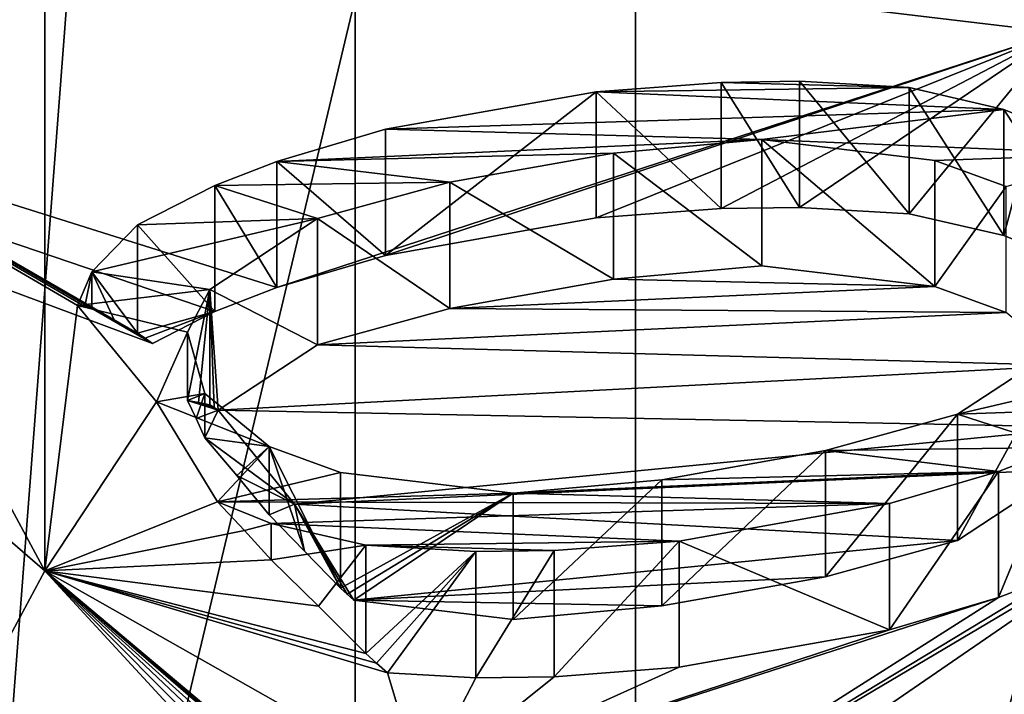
# Model space of a CAD drawing. Header units: millimetres. Extents: x -122 to 122, y -98 to 94.
# Tile 33 of 256: x -63.17 to -59.79, y -60.74 to -58.43. Entities that reach past the tile are written whole.
import ezdxf

# ---------------------------------------------------------------- set-up
doc = ezdxf.new("R2010")
doc.units = ezdxf.units.MM
doc.header["$LTSCALE"] = 26.699852
for name, color, linetype in [('5893', 7, 'CONTINUOUS'), ('5896', 7, 'CONTINUOUS'), ('642', 7, 'CONTINUOUS'), ('644', 7, 'CONTINUOUS'), ('649', 7, 'CONTINUOUS'), ('650', 7, 'CONTINUOUS'), ('651', 7, 'CONTINUOUS'), ('652', 7, 'CONTINUOUS'), ('655', 7, 'CONTINUOUS'), ('659', 7, 'CONTINUOUS'), ('750', 7, 'CONTINUOUS'), ('751', 7, 'CONTINUOUS'), ('752', 7, 'CONTINUOUS'), ('758', 7, 'CONTINUOUS'), ('759', 7, 'CONTINUOUS'), ('760', 7, 'CONTINUOUS'), ('761', 7, 'CONTINUOUS'), ('762', 7, 'CONTINUOUS'), ('763', 7, 'CONTINUOUS'), ('764', 7, 'CONTINUOUS'), ('765', 7, 'CONTINUOUS'), ('766', 7, 'CONTINUOUS'), ('767', 7, 'CONTINUOUS'), ('768', 7, 'CONTINUOUS'), ('769', 7, 'CONTINUOUS'), ('770', 7, 'CONTINUOUS'), ('771', 7, 'CONTINUOUS'), ('772', 7, 'CONTINUOUS'), ('773', 7, 'CONTINUOUS'), ('774', 7, 'CONTINUOUS'), ('775', 7, 'CONTINUOUS'), ('776', 7, 'CONTINUOUS'), ('777', 7, 'CONTINUOUS'), ('778', 7, 'CONTINUOUS'), ('779', 7, 'CONTINUOUS'), ('780', 7, 'CONTINUOUS'), ('781', 7, 'CONTINUOUS'), ('782', 7, 'CONTINUOUS'), ('783', 7, 'CONTINUOUS'), ('784', 7, 'CONTINUOUS'), ('785', 7, 'CONTINUOUS'), ('789', 7, 'CONTINUOUS'), ('790', 7, 'CONTINUOUS'), ('791', 7, 'CONTINUOUS')]:
    doc.layers.add(name, color=color, linetype=linetype)

msp = doc.modelspace()

# ---------------------------------------------------------------- linework, layer by layer
at = {"layer": '5893', "color": 7, "linetype": 'Continuous', "true_color": 0xf5f5f5}
for points in [[(-62.019, -45.4103, -58.6529), (-66.0095, -41.9544, -52.6671), (-62.019, -94.258, -30.4506), (-62.019, -45.4103, -58.6529)], [(-62.019, -94.258, -30.4506), (-66.0095, -41.9544, -52.6671), (-66.0095, -90.8021, -24.4649), (-62.019, -94.258, -30.4506)]]:
    msp.add_3dface(points, dxfattribs=at)
at = {"layer": '5896', "color": 7, "linetype": 'Continuous', "true_color": 0xf5f5f5}
for points in [[(-66.0095, -48.8661, -64.6386), (-62.019, -45.4103, -58.6529), (-66.0095, -97.7139, -36.4364), (-66.0095, -48.8661, -64.6386)], [(-62.019, -45.4103, -58.6529), (-62.019, -94.258, -30.4506), (-66.0095, -97.7139, -36.4364), (-62.019, -45.4103, -58.6529)]]:
    msp.add_3dface(points, dxfattribs=at)
at = {"layer": '642', "color": 7, "linetype": 'Continuous', "true_color": 0xf5f5f5}
for points in [[(-59.6088, -58.4746, -44.181), (-64, -56.2789, -40.3779), (-68.3761, -57.431, -42.3734), (-59.6088, -58.4746, -44.181)], [(-62.2876, -59.3497, -45.6968), (-59.6088, -58.4746, -44.181), (-68.3761, -57.431, -42.3734), (-62.2876, -59.3497, -45.6968)], [(-62.5001, -59.4318, -45.8389), (-62.2876, -59.3497, -45.6968), (-68.3761, -57.431, -42.3734), (-62.5001, -59.4318, -45.8389)], [(-62.7131, -59.5409, -46.0279), (-62.5001, -59.4318, -45.8389), (-68.3761, -57.431, -42.3734), (-62.7131, -59.5409, -46.0279)], [(-61.9147, -59.2391, -45.5051), (-59.6088, -58.4746, -44.181), (-62.2876, -59.3497, -45.6968), (-61.9147, -59.2391, -45.5051)], [(-61.1931, -59.1106, -45.2826), (-59.6088, -58.4746, -44.181), (-61.9147, -59.2391, -45.5051), (-61.1931, -59.1106, -45.2826)], [(-60.7643, -59.0785, -45.2269), (-59.6088, -58.4746, -44.181), (-61.1931, -59.1106, -45.2826), (-60.7643, -59.0785, -45.2269)], [(-60.4958, -59.0749, -45.2207), (-59.6088, -58.4746, -44.181), (-60.7643, -59.0785, -45.2269), (-60.4958, -59.0749, -45.2207)], [(-60.1192, -59.0963, -45.2578), (-59.6088, -58.4746, -44.181), (-60.4958, -59.0749, -45.2207), (-60.1192, -59.0963, -45.2578)], [(-59.7948, -59.1712, -45.3876), (-59.6088, -58.4746, -44.181), (-60.1192, -59.0963, -45.2578), (-59.7948, -59.1712, -45.3876)], [(-59.4145, -59.3247, -45.6533), (-59.6088, -58.4746, -44.181), (-59.7948, -59.1712, -45.3876), (-59.4145, -59.3247, -45.6533)], [(-60.6245, -59.2747, -45.5669), (-61.1335, -59.3212, -45.6473), (-60.0316, -59.3461, -45.6904), (-60.6245, -59.2747, -45.5669)], [(-61.1335, -59.3212, -45.6473), (-61.6947, -59.4211, -45.8203), (-60.0316, -59.3461, -45.6904), (-61.1335, -59.3212, -45.6473)], [(-60.0316, -59.3461, -45.6904), (-61.6947, -59.4211, -45.8203), (-59.7874, -59.4353, -45.845), (-60.0316, -59.3461, -45.6904)], [(-61.6947, -59.4211, -45.8203), (-62.1478, -59.546, -46.0367), (-59.7874, -59.4353, -45.845), (-61.6947, -59.4211, -45.8203)], [(-59.7874, -59.4353, -45.845), (-62.1478, -59.546, -46.0367), (-59.5674, -59.6173, -46.1602), (-59.7874, -59.4353, -45.845)], [(-62.1478, -59.546, -46.0367), (-62.4881, -59.7697, -46.4241), (-59.5674, -59.6173, -46.1602), (-62.1478, -59.546, -46.0367)], [(-59.5674, -59.6173, -46.1602), (-62.4881, -59.7697, -46.4241), (-59.5078, -59.8278, -46.5248), (-59.5674, -59.6173, -46.1602)], [(-59.5078, -59.8278, -46.5248), (-62.4881, -59.7697, -46.4241), (-62.2272, -60.0925, -46.9832), (-59.5078, -59.8278, -46.5248)], [(-59.5843, -59.9741, -46.7782), (-59.5078, -59.8278, -46.5248), (-62.2272, -60.0925, -46.9832), (-59.5843, -59.9741, -46.7782)], [(-59.9535, -60.2168, -47.1985), (-59.5843, -59.9741, -46.7782), (-62.2272, -60.0925, -46.9832), (-59.9535, -60.2168, -47.1985)], [(-62.0232, -60.4223, -47.5545), (-59.9535, -60.2168, -47.1985), (-62.2272, -60.0925, -46.9832), (-62.0232, -60.4223, -47.5545)], [(-61.3632, -61.3973, -49.2433), (-61.1106, -61.416, -49.2756), (-59.3363, -60.1954, -47.1614), (-61.3632, -61.3973, -49.2433)], [(-59.6011, -60.331, -47.3963), (-61.3632, -61.3973, -49.2433), (-59.3363, -60.1954, -47.1614), (-59.6011, -60.331, -47.3963)], [(-61.1106, -61.416, -49.2756), (-58, -61.475, -49.3779), (-59.3363, -60.1954, -47.1614), (-61.1106, -61.416, -49.2756)], [(-60.4066, -60.3417, -47.4149), (-59.9535, -60.2168, -47.1985), (-62.0232, -60.4223, -47.5545), (-60.4066, -60.3417, -47.4149)], [(-60.9678, -60.4416, -47.588), (-60.4066, -60.3417, -47.4149), (-62.0232, -60.4223, -47.5545), (-60.9678, -60.4416, -47.588)], [(-59.8137, -60.413, -47.5385), (-61.3632, -61.3973, -49.2433), (-59.6011, -60.331, -47.3963), (-59.8137, -60.413, -47.5385)], [(-61.7936, -61.0516, -48.6444), (-61.3632, -61.3973, -49.2433), (-59.8137, -60.413, -47.5385), (-61.7936, -61.0516, -48.6444)], [(-60.1866, -60.5237, -47.7301), (-61.7936, -61.0516, -48.6444), (-59.8137, -60.413, -47.5385), (-60.1866, -60.5237, -47.7301)], [(-61.4768, -60.488, -47.6684), (-60.9678, -60.4416, -47.588), (-62.0232, -60.4223, -47.5545), (-61.4768, -60.488, -47.6684)], [(-60.9082, -60.6522, -47.9526), (-61.7936, -61.0516, -48.6444), (-60.1866, -60.5237, -47.7301), (-60.9082, -60.6522, -47.9526)], [(-61.337, -60.6843, -48.0083), (-61.7936, -61.0516, -48.6444), (-60.9082, -60.6522, -47.9526), (-61.337, -60.6843, -48.0083)], [(-61.9084, -60.6707, -47.9847), (-61.7936, -61.0516, -48.6444), (-61.6055, -60.6879, -48.0145), (-61.9084, -60.6707, -47.9847)], [(-61.6055, -60.6879, -48.0145), (-61.7936, -61.0516, -48.6444), (-61.337, -60.6843, -48.0083), (-61.6055, -60.6879, -48.0145)]]:
    msp.add_3dface(points, dxfattribs=at)
at = {"layer": '644', "color": 7, "linetype": 'Continuous', "true_color": 0xf5f5f5}
for points in [[(-61.058, -54.323, -63.5457), (-58, -54.1327, -61.617), (-61.0579, -65.5861, -57.043), (-61.058, -54.323, -63.5457)], [(-61.0579, -65.5861, -57.043), (-58, -54.1327, -61.617), (-58, -64.0109, -55.9138), (-61.0579, -65.5861, -57.043)], [(-64, -66.6712, -58.3779), (-64, -54.9365, -65.1529), (-61.058, -54.323, -63.5457), (-64, -66.6712, -58.3779)], [(-64, -66.6712, -58.3779), (-61.058, -54.323, -63.5457), (-61.0579, -65.5861, -57.043), (-64, -66.6712, -58.3779)]]:
    msp.add_3dface(points, dxfattribs=at)
at = {"layer": '649', "color": 7, "linetype": 'Continuous', "true_color": 0xf5f5f5}
for points in [[(-63.0825, -60.321, -50.0441), (-63.0825, -50.8944, -55.4866), (-66.5413, -53.8897, -60.6747), (-63.0825, -60.321, -50.0441)], [(-64.0093, -62.0504, -53.0395), (-63.0825, -60.321, -50.0441), (-66.5413, -53.8897, -60.6747), (-64.0093, -62.0504, -53.0395)]]:
    msp.add_3dface(points, dxfattribs=at)
at = {"layer": '650', "color": 7, "linetype": 'Continuous', "true_color": 0xf5f5f5}
msp.add_3dface([(-63.0825, -50.8944, -55.4866), (-63.0825, -60.321, -50.0441), (-66.5413, -57.3257, -44.856), (-63.0825, -50.8944, -55.4866)], dxfattribs=at)
at = {"layer": '651', "color": 7, "linetype": 'Continuous', "true_color": 0xf5f5f5}
for points in [[(-62.7131, -59.5409, -46.0279), (-68.3761, -57.431, -42.3734), (-66.5413, -57.3257, -44.856), (-62.7131, -59.5409, -46.0279)], [(-62.7131, -59.5409, -46.0279), (-66.5413, -57.3257, -44.856), (-62.739, -59.5236, -46.0685), (-62.7131, -59.5409, -46.0279)], [(-66.5413, -57.3257, -44.856), (-63.0825, -60.321, -50.0441), (-62.9703, -59.4106, -46.8023), (-66.5413, -57.3257, -44.856)], [(-66.5413, -57.3257, -44.856), (-62.9703, -59.4106, -46.8023), (-62.946, -59.4146, -46.6668), (-66.5413, -57.3257, -44.856)], [(-62.739, -59.5236, -46.0685), (-66.5413, -57.3257, -44.856), (-62.7649, -59.5063, -46.1091), (-62.739, -59.5236, -46.0685)], [(-62.7649, -59.5063, -46.1091), (-66.5413, -57.3257, -44.856), (-62.8436, -59.4621, -46.3209), (-62.7649, -59.5063, -46.1091)], [(-62.8436, -59.4621, -46.3209), (-66.5413, -57.3257, -44.856), (-62.9216, -59.4196, -46.5301), (-62.8436, -59.4621, -46.3209)], [(-62.9216, -59.4196, -46.5301), (-66.5413, -57.3257, -44.856), (-62.946, -59.4146, -46.6668), (-62.9216, -59.4196, -46.5301)], [(-62.9703, -59.4106, -46.8023), (-63.0825, -60.321, -50.0441), (-62.6994, -59.7416, -47.3755), (-62.9703, -59.4106, -46.8023)], [(-62.6994, -59.7416, -47.3755), (-63.0825, -60.321, -50.0441), (-62.4904, -60.0843, -47.9691), (-62.6994, -59.7416, -47.3755)], [(-62.4904, -60.0843, -47.9691), (-63.0825, -60.321, -50.0441), (-62.3987, -60.1829, -47.9976), (-62.4904, -60.0843, -47.9691)], [(-62.3987, -60.1829, -47.9976), (-63.0825, -60.321, -50.0441), (-62.3065, -60.2831, -48.0257), (-62.3987, -60.1829, -47.9976)], [(-62.3065, -60.2831, -48.0257), (-63.0825, -60.321, -50.0441), (-62.145, -60.4428, -48.0196), (-62.3065, -60.2831, -48.0257)], [(-61.7503, -61.4419, -49.3206), (-61.7936, -61.0516, -48.6444), (-63.0825, -60.321, -50.0441), (-61.7503, -61.4419, -49.3206)], [(-61.7503, -61.4419, -49.3206), (-63.0825, -60.321, -50.0441), (-61.7794, -61.42, -49.341), (-61.7503, -61.4419, -49.3206)], [(-61.7936, -61.0516, -48.6444), (-61.9084, -60.6707, -47.9847), (-63.0825, -60.321, -50.0441), (-61.7936, -61.0516, -48.6444)], [(-63.0825, -60.321, -50.0441), (-61.9084, -60.6707, -47.9847), (-61.9452, -60.638, -47.9987), (-63.0825, -60.321, -50.0441)], [(-62.145, -60.4428, -48.0196), (-63.0825, -60.321, -50.0441), (-61.9821, -60.6053, -48.0127), (-62.145, -60.4428, -48.0196)], [(-61.9821, -60.6053, -48.0127), (-63.0825, -60.321, -50.0441), (-61.9452, -60.638, -47.9987), (-61.9821, -60.6053, -48.0127)], [(-61.7794, -61.42, -49.341), (-63.0825, -60.321, -50.0441), (-61.8085, -61.3981, -49.3613), (-61.7794, -61.42, -49.341)], [(-61.8085, -61.3981, -49.3613), (-63.0825, -60.321, -50.0441), (-61.8449, -61.3797, -49.4025), (-61.8085, -61.3981, -49.3613)], [(-61.8449, -61.3797, -49.4025), (-63.0825, -60.321, -50.0441), (-61.8811, -61.3615, -49.4434), (-61.8449, -61.3797, -49.4025)]]:
    msp.add_3dface(points, dxfattribs=at)
at = {"layer": '652', "color": 7, "linetype": 'Continuous', "true_color": 0xf5f5f5}
for points in [[(-62.5635, -59.7987, -47.0332), (-62.4881, -59.7697, -46.4241), (-62.5935, -59.7371, -46.8247), (-62.5635, -59.7987, -47.0332)], [(-62.5935, -59.7371, -46.8247), (-62.4881, -59.7697, -46.4241), (-62.5554, -59.7439, -46.6524), (-62.5935, -59.7371, -46.8247)], [(-62.5338, -59.8645, -47.2373), (-62.4881, -59.7697, -46.4241), (-62.5635, -59.7987, -47.0332), (-62.5338, -59.8645, -47.2373)], [(-62.4881, -59.7697, -46.4241), (-62.5025, -59.761, -46.4511), (-62.5554, -59.7439, -46.6524), (-62.4881, -59.7697, -46.4241)], [(-62.517, -59.7523, -46.478), (-62.5554, -59.7439, -46.6524), (-62.5025, -59.761, -46.4511), (-62.517, -59.7523, -46.478)], [(-62.2272, -60.0925, -46.9832), (-62.4881, -59.7697, -46.4241), (-62.5338, -59.8645, -47.2373), (-62.2272, -60.0925, -46.9832)], [(-62.4242, -59.9942, -47.3718), (-62.2272, -60.0925, -46.9832), (-62.5338, -59.8645, -47.2373), (-62.4242, -59.9942, -47.3718)], [(-62.3139, -60.1296, -47.5046), (-62.2272, -60.0925, -46.9832), (-62.4242, -59.9942, -47.3718), (-62.3139, -60.1296, -47.5046)], [(-62.1922, -60.2537, -47.5355), (-62.2272, -60.0925, -46.9832), (-62.3139, -60.1296, -47.5046), (-62.1922, -60.2537, -47.5355)], [(-62.0232, -60.4223, -47.5545), (-62.2272, -60.0925, -46.9832), (-62.0464, -60.4013, -47.5601), (-62.0232, -60.4223, -47.5545)], [(-62.0464, -60.4013, -47.5601), (-62.2272, -60.0925, -46.9832), (-62.0696, -60.3803, -47.5658), (-62.0464, -60.4013, -47.5601)], [(-62.0696, -60.3803, -47.5658), (-62.2272, -60.0925, -46.9832), (-62.1922, -60.2537, -47.5355), (-62.0696, -60.3803, -47.5658)], [(-63.0825, -60.321, -50.0441), (-64.0093, -62.0504, -53.0395), (-62.2579, -61.2164, -49.9299), (-63.0825, -60.321, -50.0441)], [(-61.8811, -61.3615, -49.4434), (-63.0825, -60.321, -50.0441), (-61.9897, -61.3072, -49.5659), (-61.8811, -61.3615, -49.4434)], [(-63.0825, -60.321, -50.0441), (-62.2579, -61.2164, -49.9299), (-62.178, -61.2346, -49.8092), (-63.0825, -60.321, -50.0441)], [(-61.9897, -61.3072, -49.5659), (-63.0825, -60.321, -50.0441), (-62.0976, -61.2539, -49.6871), (-61.9897, -61.3072, -49.5659)], [(-62.0976, -61.2539, -49.6871), (-63.0825, -60.321, -50.0441), (-62.178, -61.2346, -49.8092), (-62.0976, -61.2539, -49.6871)]]:
    msp.add_3dface(points, dxfattribs=at)
at = {"layer": '655', "color": 7, "linetype": 'Continuous', "true_color": 0xf5f5f5}
for points in [[(-64, -56.2789, -40.3779), (-59.6088, -58.4746, -44.181), (-61.0572, -56.8925, -41.9855), (-64, -56.2789, -40.3779)], [(-59.6088, -58.4746, -44.181), (-58, -57.0827, -43.9138), (-61.0572, -56.8925, -41.9855), (-59.6088, -58.4746, -44.181)]]:
    msp.add_3dface(points, dxfattribs=at)
at = {"layer": '659', "color": 7, "linetype": 'Continuous', "true_color": 0xf5f5f5}
for points in [[(-60.7643, -58.6455, -45.4769), (-61.1931, -58.6776, -45.5326), (-60.1192, -58.6633, -45.5078), (-60.7643, -58.6455, -45.4769)], [(-60.4958, -58.6419, -45.4707), (-60.7643, -58.6455, -45.4769), (-60.1192, -58.6633, -45.5078), (-60.4958, -58.6419, -45.4707)], [(-61.1931, -58.6776, -45.5326), (-61.9147, -58.8061, -45.7551), (-59.7948, -58.7382, -45.6376), (-61.1931, -58.6776, -45.5326)], [(-60.1192, -58.6633, -45.5078), (-61.1931, -58.6776, -45.5326), (-59.7948, -58.7382, -45.6376), (-60.1192, -58.6633, -45.5078)], [(-61.9147, -58.8061, -45.7551), (-60.6245, -58.8417, -45.8169), (-59.7948, -58.7382, -45.6376), (-61.9147, -58.8061, -45.7551)], [(-59.7948, -58.7382, -45.6376), (-60.6245, -58.8417, -45.8169), (-59.4145, -58.8916, -45.9033), (-59.7948, -58.7382, -45.6376)], [(-62.2876, -58.9167, -45.9468), (-60.6245, -58.8417, -45.8169), (-61.9147, -58.8061, -45.7551), (-62.2876, -58.9167, -45.9468)], [(-61.1335, -58.8881, -45.8973), (-60.6245, -58.8417, -45.8169), (-62.2876, -58.9167, -45.9468), (-61.1335, -58.8881, -45.8973)], [(-60.6245, -58.8417, -45.8169), (-60.0316, -58.9131, -45.9404), (-59.4145, -58.8916, -45.9033), (-60.6245, -58.8417, -45.8169)], [(-61.6947, -58.9881, -46.0703), (-61.1335, -58.8881, -45.8973), (-62.2876, -58.9167, -45.9468), (-61.6947, -58.9881, -46.0703)], [(-60.0316, -58.9131, -45.9404), (-59.7874, -59.0023, -46.095), (-59.4145, -58.8916, -45.9033), (-60.0316, -58.9131, -45.9404)], [(-62.5001, -58.9988, -46.0889), (-61.6947, -58.9881, -46.0703), (-62.2876, -58.9167, -45.9468), (-62.5001, -58.9988, -46.0889)], [(-62.7649, -59.1344, -46.3238), (-62.1478, -59.113, -46.2867), (-62.5001, -58.9988, -46.0889), (-62.7649, -59.1344, -46.3238)], [(-62.1478, -59.113, -46.2867), (-61.6947, -58.9881, -46.0703), (-62.5001, -58.9988, -46.0889), (-62.1478, -59.113, -46.2867)], [(-62.517, -59.3557, -46.707), (-62.1478, -59.113, -46.2867), (-62.9216, -59.295, -46.602), (-62.517, -59.3557, -46.707)], [(-62.9216, -59.295, -46.602), (-62.1478, -59.113, -46.2867), (-62.7649, -59.1344, -46.3238), (-62.9216, -59.295, -46.602)], [(-62.9703, -59.4106, -46.8023), (-62.517, -59.3557, -46.707), (-62.9216, -59.295, -46.602), (-62.9703, -59.4106, -46.8023)], [(-62.517, -59.3557, -46.707), (-62.9703, -59.4106, -46.8023), (-62.5935, -59.502, -46.9604), (-62.517, -59.3557, -46.707)], [(-62.9703, -59.4106, -46.8023), (-62.6994, -59.7416, -47.3755), (-62.5935, -59.502, -46.9604), (-62.9703, -59.4106, -46.8023)], [(-62.5935, -59.502, -46.9604), (-62.6994, -59.7416, -47.3755), (-62.5338, -59.7125, -47.3251), (-62.5935, -59.502, -46.9604)], [(-59.5843, -59.5411, -47.0282), (-59.9535, -59.7838, -47.4485), (-59.1797, -59.6018, -47.1333), (-59.5843, -59.5411, -47.0282)], [(-59.1797, -59.6018, -47.1333), (-59.9535, -59.7838, -47.4485), (-59.3363, -59.7623, -47.4114), (-59.1797, -59.6018, -47.1333)], [(-62.5338, -59.7125, -47.3251), (-62.6994, -59.7416, -47.3755), (-62.3139, -59.8945, -47.6403), (-62.5338, -59.7125, -47.3251)], [(-62.6994, -59.7416, -47.3755), (-62.4904, -60.0843, -47.9691), (-62.3139, -59.8945, -47.6403), (-62.6994, -59.7416, -47.3755)], [(-59.3363, -59.7623, -47.4114), (-59.9535, -59.7838, -47.4485), (-59.6011, -59.898, -47.6463), (-59.3363, -59.7623, -47.4114)], [(-59.9535, -59.7838, -47.4485), (-60.4066, -59.9087, -47.6649), (-59.6011, -59.898, -47.6463), (-59.9535, -59.7838, -47.4485)], [(-62.3139, -59.8945, -47.6403), (-62.4904, -60.0843, -47.9691), (-62.0696, -59.9837, -47.7948), (-62.3139, -59.8945, -47.6403)], [(-60.4066, -59.9087, -47.6649), (-60.9678, -60.0086, -47.838), (-59.8137, -59.98, -47.7885), (-60.4066, -59.9087, -47.6649)], [(-59.6011, -59.898, -47.6463), (-60.4066, -59.9087, -47.6649), (-59.8137, -59.98, -47.7885), (-59.6011, -59.898, -47.6463)], [(-62.0696, -59.9837, -47.7948), (-62.4904, -60.0843, -47.9691), (-61.4768, -60.055, -47.9184), (-62.0696, -59.9837, -47.7948)], [(-60.9678, -60.0086, -47.838), (-61.4768, -60.055, -47.9184), (-59.8137, -59.98, -47.7885), (-60.9678, -60.0086, -47.838)], [(-59.8137, -59.98, -47.7885), (-61.4768, -60.055, -47.9184), (-60.1866, -60.0907, -47.9801), (-59.8137, -59.98, -47.7885)], [(-61.4768, -60.055, -47.9184), (-62.4904, -60.0843, -47.9691), (-60.1866, -60.0907, -47.9801), (-61.4768, -60.055, -47.9184)], [(-60.1866, -60.0907, -47.9801), (-62.4904, -60.0843, -47.9691), (-62.3065, -60.1585, -48.0977), (-60.1866, -60.0907, -47.9801)], [(-60.9082, -60.2192, -48.2026), (-60.1866, -60.0907, -47.9801), (-62.3065, -60.1585, -48.0977), (-60.9082, -60.2192, -48.2026)], [(-61.9821, -60.2335, -48.2274), (-60.9082, -60.2192, -48.2026), (-62.3065, -60.1585, -48.0977), (-61.9821, -60.2335, -48.2274)], [(-61.337, -60.2513, -48.2583), (-60.9082, -60.2192, -48.2026), (-61.9821, -60.2335, -48.2274), (-61.337, -60.2513, -48.2583)], [(-61.6055, -60.2549, -48.2645), (-61.337, -60.2513, -48.2583), (-61.9821, -60.2335, -48.2274), (-61.6055, -60.2549, -48.2645)]]:
    msp.add_3dface(points, dxfattribs=at)
at = {"layer": '750', "color": 7, "linetype": 'Continuous', "true_color": 0xf5f5f5}
for points in [[(-60.1866, -60.5237, -47.7301), (-60.1866, -60.0907, -47.9801), (-60.9082, -60.2192, -48.2026), (-60.1866, -60.5237, -47.7301)], [(-60.9082, -60.6522, -47.9526), (-60.1866, -60.5237, -47.7301), (-60.9082, -60.2192, -48.2026), (-60.9082, -60.6522, -47.9526)]]:
    msp.add_3dface(points, dxfattribs=at)
at = {"layer": '751', "color": 7, "linetype": 'Continuous', "true_color": 0xf5f5f5}
for points in [[(-60.1866, -60.5237, -47.7301), (-59.8137, -60.413, -47.5385), (-59.8137, -59.98, -47.7885), (-60.1866, -60.5237, -47.7301)], [(-60.1866, -60.5237, -47.7301), (-59.8137, -59.98, -47.7885), (-60.1866, -60.0907, -47.9801), (-60.1866, -60.5237, -47.7301)]]:
    msp.add_3dface(points, dxfattribs=at)
at = {"layer": '752', "color": 7, "linetype": 'Continuous', "true_color": 0xf5f5f5}
for points in [[(-59.8137, -60.413, -47.5385), (-59.6011, -60.331, -47.3963), (-59.6011, -59.898, -47.6463), (-59.8137, -60.413, -47.5385)], [(-59.8137, -60.413, -47.5385), (-59.6011, -59.898, -47.6463), (-59.8137, -59.98, -47.7885), (-59.8137, -60.413, -47.5385)]]:
    msp.add_3dface(points, dxfattribs=at)
at = {"layer": '758', "color": 7, "linetype": 'Continuous', "true_color": 0xf5f5f5}
for points in [[(-59.4145, -59.3247, -45.6533), (-59.7948, -59.1712, -45.3876), (-59.7948, -58.7382, -45.6376), (-59.4145, -59.3247, -45.6533)], [(-59.4145, -59.3247, -45.6533), (-59.7948, -58.7382, -45.6376), (-59.4145, -58.8916, -45.9033), (-59.4145, -59.3247, -45.6533)]]:
    msp.add_3dface(points, dxfattribs=at)
at = {"layer": '759', "color": 7, "linetype": 'Continuous', "true_color": 0xf5f5f5}
for points in [[(-59.7948, -59.1712, -45.3876), (-60.1192, -59.0963, -45.2578), (-60.1192, -58.6633, -45.5078), (-59.7948, -59.1712, -45.3876)], [(-59.7948, -59.1712, -45.3876), (-60.1192, -58.6633, -45.5078), (-59.7948, -58.7382, -45.6376), (-59.7948, -59.1712, -45.3876)]]:
    msp.add_3dface(points, dxfattribs=at)
at = {"layer": '760', "color": 7, "linetype": 'Continuous', "true_color": 0xf5f5f5}
for points in [[(-60.1192, -59.0963, -45.2578), (-60.4958, -59.0749, -45.2207), (-60.4958, -58.6419, -45.4707), (-60.1192, -59.0963, -45.2578)], [(-60.1192, -59.0963, -45.2578), (-60.4958, -58.6419, -45.4707), (-60.1192, -58.6633, -45.5078), (-60.1192, -59.0963, -45.2578)]]:
    msp.add_3dface(points, dxfattribs=at)
at = {"layer": '761', "color": 7, "linetype": 'Continuous', "true_color": 0xf5f5f5}
for points in [[(-60.4958, -59.0749, -45.2207), (-60.7643, -58.6455, -45.4769), (-60.4958, -58.6419, -45.4707), (-60.4958, -59.0749, -45.2207)], [(-60.4958, -59.0749, -45.2207), (-60.7643, -59.0785, -45.2269), (-60.7643, -58.6455, -45.4769), (-60.4958, -59.0749, -45.2207)]]:
    msp.add_3dface(points, dxfattribs=at)
at = {"layer": '762', "color": 7, "linetype": 'Continuous', "true_color": 0xf5f5f5}
for points in [[(-60.7643, -59.0785, -45.2269), (-61.1931, -58.6776, -45.5326), (-60.7643, -58.6455, -45.4769), (-60.7643, -59.0785, -45.2269)], [(-60.7643, -59.0785, -45.2269), (-61.1931, -59.1106, -45.2826), (-61.1931, -58.6776, -45.5326), (-60.7643, -59.0785, -45.2269)]]:
    msp.add_3dface(points, dxfattribs=at)
at = {"layer": '763', "color": 7, "linetype": 'Continuous', "true_color": 0xf5f5f5}
for points in [[(-61.1931, -59.1106, -45.2826), (-61.9147, -59.2391, -45.5051), (-61.1931, -58.6776, -45.5326), (-61.1931, -59.1106, -45.2826)], [(-61.9147, -59.2391, -45.5051), (-61.9147, -58.8061, -45.7551), (-61.1931, -58.6776, -45.5326), (-61.9147, -59.2391, -45.5051)]]:
    msp.add_3dface(points, dxfattribs=at)
at = {"layer": '764', "color": 7, "linetype": 'Continuous', "true_color": 0xf5f5f5}
for points in [[(-61.9147, -59.2391, -45.5051), (-62.2876, -58.9167, -45.9468), (-61.9147, -58.8061, -45.7551), (-61.9147, -59.2391, -45.5051)], [(-61.9147, -59.2391, -45.5051), (-62.2876, -59.3497, -45.6968), (-62.2876, -58.9167, -45.9468), (-61.9147, -59.2391, -45.5051)]]:
    msp.add_3dface(points, dxfattribs=at)
at = {"layer": '765', "color": 7, "linetype": 'Continuous', "true_color": 0xf5f5f5}
for points in [[(-62.2876, -59.3497, -45.6968), (-62.5001, -58.9988, -46.0889), (-62.2876, -58.9167, -45.9468), (-62.2876, -59.3497, -45.6968)], [(-62.2876, -59.3497, -45.6968), (-62.5001, -59.4318, -45.8389), (-62.5001, -58.9988, -46.0889), (-62.2876, -59.3497, -45.6968)]]:
    msp.add_3dface(points, dxfattribs=at)
at = {"layer": '766', "color": 7, "linetype": 'Continuous', "true_color": 0xf5f5f5}
for points in [[(-62.5001, -59.4318, -45.8389), (-62.7649, -59.1344, -46.3238), (-62.5001, -58.9988, -46.0889), (-62.5001, -59.4318, -45.8389)], [(-62.5001, -59.4318, -45.8389), (-62.7649, -59.5063, -46.1091), (-62.7649, -59.1344, -46.3238), (-62.5001, -59.4318, -45.8389)], [(-62.5001, -59.4318, -45.8389), (-62.739, -59.5236, -46.0685), (-62.7649, -59.5063, -46.1091), (-62.5001, -59.4318, -45.8389)], [(-62.5001, -59.4318, -45.8389), (-62.7131, -59.5409, -46.0279), (-62.739, -59.5236, -46.0685), (-62.5001, -59.4318, -45.8389)]]:
    msp.add_3dface(points, dxfattribs=at)
at = {"layer": '767', "color": 7, "linetype": 'Continuous', "true_color": 0xf5f5f5}
for points in [[(-62.7649, -59.5063, -46.1091), (-62.9216, -59.295, -46.602), (-62.7649, -59.1344, -46.3238), (-62.7649, -59.5063, -46.1091)], [(-62.7649, -59.5063, -46.1091), (-62.8436, -59.4621, -46.3209), (-62.9216, -59.295, -46.602), (-62.7649, -59.5063, -46.1091)], [(-62.8436, -59.4621, -46.3209), (-62.9216, -59.4196, -46.5301), (-62.9216, -59.295, -46.602), (-62.8436, -59.4621, -46.3209)]]:
    msp.add_3dface(points, dxfattribs=at)
at = {"layer": '768', "color": 7, "linetype": 'Continuous', "true_color": 0xf5f5f5}
for points in [[(-62.946, -59.4146, -46.6668), (-62.9703, -59.4106, -46.8023), (-62.9216, -59.295, -46.602), (-62.946, -59.4146, -46.6668)], [(-62.9216, -59.4196, -46.5301), (-62.946, -59.4146, -46.6668), (-62.9216, -59.295, -46.602), (-62.9216, -59.4196, -46.5301)]]:
    msp.add_3dface(points, dxfattribs=at)
at = {"layer": '769', "color": 7, "linetype": 'Continuous', "true_color": 0xf5f5f5}
for points in [[(-62.4904, -60.0843, -47.9691), (-62.3987, -60.1829, -47.9976), (-62.3065, -60.1585, -48.0977), (-62.4904, -60.0843, -47.9691)], [(-62.3987, -60.1829, -47.9976), (-62.3065, -60.2831, -48.0257), (-62.3065, -60.1585, -48.0977), (-62.3987, -60.1829, -47.9976)]]:
    msp.add_3dface(points, dxfattribs=at)
at = {"layer": '770', "color": 7, "linetype": 'Continuous', "true_color": 0xf5f5f5}
for points in [[(-62.3065, -60.2831, -48.0257), (-61.9821, -60.2335, -48.2274), (-62.3065, -60.1585, -48.0977), (-62.3065, -60.2831, -48.0257)], [(-62.3065, -60.2831, -48.0257), (-62.145, -60.4428, -48.0196), (-61.9821, -60.2335, -48.2274), (-62.3065, -60.2831, -48.0257)], [(-62.145, -60.4428, -48.0196), (-61.9821, -60.6053, -48.0127), (-61.9821, -60.2335, -48.2274), (-62.145, -60.4428, -48.0196)]]:
    msp.add_3dface(points, dxfattribs=at)
at = {"layer": '771', "color": 7, "linetype": 'Continuous', "true_color": 0xf5f5f5}
for points in [[(-61.9821, -60.6053, -48.0127), (-61.6055, -60.2549, -48.2645), (-61.9821, -60.2335, -48.2274), (-61.9821, -60.6053, -48.0127)], [(-61.9821, -60.6053, -48.0127), (-61.9452, -60.638, -47.9987), (-61.6055, -60.2549, -48.2645), (-61.9821, -60.6053, -48.0127)], [(-61.9452, -60.638, -47.9987), (-61.9084, -60.6707, -47.9847), (-61.6055, -60.2549, -48.2645), (-61.9452, -60.638, -47.9987)], [(-61.9084, -60.6707, -47.9847), (-61.6055, -60.6879, -48.0145), (-61.6055, -60.2549, -48.2645), (-61.9084, -60.6707, -47.9847)]]:
    msp.add_3dface(points, dxfattribs=at)
at = {"layer": '772', "color": 7, "linetype": 'Continuous', "true_color": 0xf5f5f5}
for points in [[(-61.6055, -60.6879, -48.0145), (-61.337, -60.6843, -48.0083), (-61.337, -60.2513, -48.2583), (-61.6055, -60.6879, -48.0145)], [(-61.6055, -60.6879, -48.0145), (-61.337, -60.2513, -48.2583), (-61.6055, -60.2549, -48.2645), (-61.6055, -60.6879, -48.0145)]]:
    msp.add_3dface(points, dxfattribs=at)
at = {"layer": '773', "color": 7, "linetype": 'Continuous', "true_color": 0xf5f5f5}
for points in [[(-61.337, -60.6843, -48.0083), (-60.9082, -60.6522, -47.9526), (-60.9082, -60.2192, -48.2026), (-61.337, -60.6843, -48.0083)], [(-61.337, -60.6843, -48.0083), (-60.9082, -60.2192, -48.2026), (-61.337, -60.2513, -48.2583), (-61.337, -60.6843, -48.0083)]]:
    msp.add_3dface(points, dxfattribs=at)
at = {"layer": '774', "color": 7, "linetype": 'Continuous', "true_color": 0xf5f5f5}
for points in [[(-60.9678, -60.4416, -47.588), (-61.4768, -60.488, -47.6684), (-60.9678, -60.0086, -47.838), (-60.9678, -60.4416, -47.588)], [(-60.9678, -60.0086, -47.838), (-61.4768, -60.488, -47.6684), (-61.4768, -60.055, -47.9184), (-60.9678, -60.0086, -47.838)]]:
    msp.add_3dface(points, dxfattribs=at)
at = {"layer": '775', "color": 7, "linetype": 'Continuous', "true_color": 0xf5f5f5}
for points in [[(-62.0696, -60.3803, -47.5658), (-62.0696, -59.9837, -47.7948), (-61.4768, -60.055, -47.9184), (-62.0696, -60.3803, -47.5658)], [(-62.0464, -60.4013, -47.5601), (-62.0696, -60.3803, -47.5658), (-61.4768, -60.055, -47.9184), (-62.0464, -60.4013, -47.5601)], [(-62.0232, -60.4223, -47.5545), (-62.0464, -60.4013, -47.5601), (-61.4768, -60.055, -47.9184), (-62.0232, -60.4223, -47.5545)], [(-61.4768, -60.488, -47.6684), (-62.0232, -60.4223, -47.5545), (-61.4768, -60.055, -47.9184), (-61.4768, -60.488, -47.6684)]]:
    msp.add_3dface(points, dxfattribs=at)
at = {"layer": '776', "color": 7, "linetype": 'Continuous', "true_color": 0xf5f5f5}
for points in [[(-62.0696, -60.3803, -47.5658), (-62.1922, -60.2537, -47.5355), (-62.3139, -59.8945, -47.6403), (-62.0696, -60.3803, -47.5658)], [(-62.0696, -60.3803, -47.5658), (-62.3139, -59.8945, -47.6403), (-62.0696, -59.9837, -47.7948), (-62.0696, -60.3803, -47.5658)], [(-62.1922, -60.2537, -47.5355), (-62.3139, -60.1296, -47.5046), (-62.3139, -59.8945, -47.6403), (-62.1922, -60.2537, -47.5355)]]:
    msp.add_3dface(points, dxfattribs=at)
at = {"layer": '777', "color": 7, "linetype": 'Continuous', "true_color": 0xf5f5f5}
for points in [[(-62.5338, -59.8645, -47.2373), (-62.5338, -59.7125, -47.3251), (-62.3139, -59.8945, -47.6403), (-62.5338, -59.8645, -47.2373)], [(-62.4242, -59.9942, -47.3718), (-62.5338, -59.8645, -47.2373), (-62.3139, -59.8945, -47.6403), (-62.4242, -59.9942, -47.3718)], [(-62.3139, -60.1296, -47.5046), (-62.4242, -59.9942, -47.3718), (-62.3139, -59.8945, -47.6403), (-62.3139, -60.1296, -47.5046)]]:
    msp.add_3dface(points, dxfattribs=at)
at = {"layer": '778', "color": 7, "linetype": 'Continuous', "true_color": 0xf5f5f5}
for points in [[(-62.5935, -59.7371, -46.8247), (-62.5935, -59.502, -46.9604), (-62.5338, -59.7125, -47.3251), (-62.5935, -59.7371, -46.8247)], [(-62.5635, -59.7987, -47.0332), (-62.5935, -59.7371, -46.8247), (-62.5338, -59.7125, -47.3251), (-62.5635, -59.7987, -47.0332)], [(-62.5338, -59.8645, -47.2373), (-62.5635, -59.7987, -47.0332), (-62.5338, -59.7125, -47.3251), (-62.5338, -59.8645, -47.2373)]]:
    msp.add_3dface(points, dxfattribs=at)
at = {"layer": '779', "color": 7, "linetype": 'Continuous', "true_color": 0xf5f5f5}
for points in [[(-62.5935, -59.7371, -46.8247), (-62.5554, -59.7439, -46.6524), (-62.517, -59.3557, -46.707), (-62.5935, -59.7371, -46.8247)], [(-62.5935, -59.7371, -46.8247), (-62.517, -59.3557, -46.707), (-62.5935, -59.502, -46.9604), (-62.5935, -59.7371, -46.8247)], [(-62.5554, -59.7439, -46.6524), (-62.517, -59.7523, -46.478), (-62.517, -59.3557, -46.707), (-62.5554, -59.7439, -46.6524)]]:
    msp.add_3dface(points, dxfattribs=at)
at = {"layer": '780', "color": 7, "linetype": 'Continuous', "true_color": 0xf5f5f5}
for points in [[(-62.1478, -59.546, -46.0367), (-62.1478, -59.113, -46.2867), (-62.517, -59.3557, -46.707), (-62.1478, -59.546, -46.0367)], [(-62.4881, -59.7697, -46.4241), (-62.1478, -59.546, -46.0367), (-62.517, -59.3557, -46.707), (-62.4881, -59.7697, -46.4241)], [(-62.5025, -59.761, -46.4511), (-62.4881, -59.7697, -46.4241), (-62.517, -59.3557, -46.707), (-62.5025, -59.761, -46.4511)], [(-62.517, -59.7523, -46.478), (-62.5025, -59.761, -46.4511), (-62.517, -59.3557, -46.707), (-62.517, -59.7523, -46.478)]]:
    msp.add_3dface(points, dxfattribs=at)
at = {"layer": '781', "color": 7, "linetype": 'Continuous', "true_color": 0xf5f5f5}
for points in [[(-61.6947, -59.4211, -45.8203), (-61.6947, -58.9881, -46.0703), (-62.1478, -59.113, -46.2867), (-61.6947, -59.4211, -45.8203)], [(-62.1478, -59.546, -46.0367), (-61.6947, -59.4211, -45.8203), (-62.1478, -59.113, -46.2867), (-62.1478, -59.546, -46.0367)]]:
    msp.add_3dface(points, dxfattribs=at)
at = {"layer": '782', "color": 7, "linetype": 'Continuous', "true_color": 0xf5f5f5}
for points in [[(-61.1335, -59.3212, -45.6473), (-61.1335, -58.8881, -45.8973), (-61.6947, -58.9881, -46.0703), (-61.1335, -59.3212, -45.6473)], [(-61.6947, -59.4211, -45.8203), (-61.1335, -59.3212, -45.6473), (-61.6947, -58.9881, -46.0703), (-61.6947, -59.4211, -45.8203)]]:
    msp.add_3dface(points, dxfattribs=at)
at = {"layer": '783', "color": 7, "linetype": 'Continuous', "true_color": 0xf5f5f5}
for points in [[(-60.6245, -59.2747, -45.5669), (-60.6245, -58.8417, -45.8169), (-61.1335, -58.8881, -45.8973), (-60.6245, -59.2747, -45.5669)], [(-61.1335, -59.3212, -45.6473), (-60.6245, -59.2747, -45.5669), (-61.1335, -58.8881, -45.8973), (-61.1335, -59.3212, -45.6473)]]:
    msp.add_3dface(points, dxfattribs=at)
at = {"layer": '784', "color": 7, "linetype": 'Continuous', "true_color": 0xf5f5f5}
for points in [[(-60.6245, -59.2747, -45.5669), (-60.0316, -59.3461, -45.6904), (-60.6245, -58.8417, -45.8169), (-60.6245, -59.2747, -45.5669)], [(-60.0316, -59.3461, -45.6904), (-60.0316, -58.9131, -45.9404), (-60.6245, -58.8417, -45.8169), (-60.0316, -59.3461, -45.6904)]]:
    msp.add_3dface(points, dxfattribs=at)
at = {"layer": '785', "color": 7, "linetype": 'Continuous', "true_color": 0xf5f5f5}
for points in [[(-60.0316, -59.3461, -45.6904), (-59.7874, -59.0023, -46.095), (-60.0316, -58.9131, -45.9404), (-60.0316, -59.3461, -45.6904)], [(-60.0316, -59.3461, -45.6904), (-59.7874, -59.4353, -45.845), (-59.7874, -59.0023, -46.095), (-60.0316, -59.3461, -45.6904)]]:
    msp.add_3dface(points, dxfattribs=at)
at = {"layer": '789', "color": 7, "linetype": 'Continuous', "true_color": 0xf5f5f5}
for points in [[(-59.5843, -59.9741, -46.7782), (-59.9535, -60.2168, -47.1985), (-59.5843, -59.5411, -47.0282), (-59.5843, -59.9741, -46.7782)], [(-59.9535, -60.2168, -47.1985), (-59.9535, -59.7838, -47.4485), (-59.5843, -59.5411, -47.0282), (-59.9535, -60.2168, -47.1985)]]:
    msp.add_3dface(points, dxfattribs=at)
at = {"layer": '790', "color": 7, "linetype": 'Continuous', "true_color": 0xf5f5f5}
for points in [[(-59.9535, -60.2168, -47.1985), (-60.4066, -60.3417, -47.4149), (-59.9535, -59.7838, -47.4485), (-59.9535, -60.2168, -47.1985)], [(-60.4066, -60.3417, -47.4149), (-60.4066, -59.9087, -47.6649), (-59.9535, -59.7838, -47.4485), (-60.4066, -60.3417, -47.4149)]]:
    msp.add_3dface(points, dxfattribs=at)
at = {"layer": '791', "color": 7, "linetype": 'Continuous', "true_color": 0xf5f5f5}
for points in [[(-60.4066, -60.3417, -47.4149), (-60.9678, -60.4416, -47.588), (-60.4066, -59.9087, -47.6649), (-60.4066, -60.3417, -47.4149)], [(-60.9678, -60.4416, -47.588), (-60.9678, -60.0086, -47.838), (-60.4066, -59.9087, -47.6649), (-60.9678, -60.4416, -47.588)]]:
    msp.add_3dface(points, dxfattribs=at)

doc.saveas('drawing.dxf')
